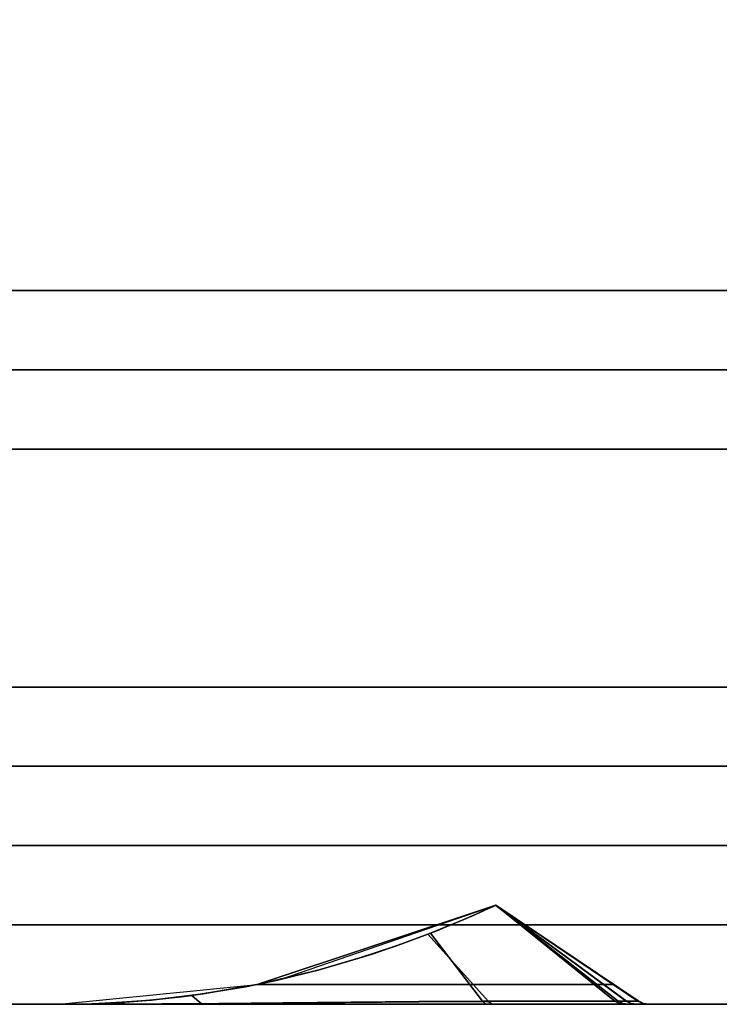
# Model space of a CAD drawing. Header units: centimetres. Extents: x -18 to 18, y -18 to 18.
# Tile 9 of 45: x -9.2 to -5.7, y -18 to -13. Entities that reach past the tile are written whole.
import ezdxf

# ---------------------------------------------------------------- set-up
doc = ezdxf.new("R2010")
doc.units = ezdxf.units.CM
doc.layers.get('0').update_dxf_attribs({"true_color": 0x5890e1})

msp = doc.modelspace()

# ---------------------------------------------------------------- linework, layer by layer
at = {"color": 183, "true_color": 0x8c58e1}
for points in [[(17.6, 17.6, 0), (17.6, -17.6, 0), (-17.6, -17.6, 0), (-17.6, 17.6, 0)], [(-17.6, 17.6, 0), (-17.6, -17.6, 0), (17.6, -17.6, 0), (17.6, 17.6, 0)], [(-16.4, 16.4, 0), (16.4, 16.4, 0), (16.4, -16.4, 0), (-16.4, -16.4, 0)], [(-14.4, -14.4, 0), (-14.4, 14.4, 0), (14.4, 14.4, 0), (14.4, -14.4, 0)], [(14.4, -14.8, 0), (-14.4, -14.8, 0), (-14.4, -14.7923, 0), (-14.4, -14.7695, 0), (-14.4, -14.7325, 0), (-14.4, -14.6828, 0), (-14.4, -14.6222, 0), (-14.4, -14.553, 0), (-14.4, -14.478, 0), (-14.4, -14.4, 0), (14.4, -14.4, 0), (14.4, -14.478, 0), (14.4, -14.553, 0), (14.4, -14.6222, 0), (14.4, -14.6828, 0), (14.4, -14.7325, 0), (14.4, -14.7695, 0), (14.4, -14.7923, 0)], [(14.4, -14.8674, 0), (14.4, -14.9172, 0), (14.4, -14.9778, 0), (14.4, -15.0469, 0), (14.4, -15.122, 0), (14.4, -15.2, 0), (-14.4, -15.2, 0), (-14.4, -15.122, 0), (-14.4, -15.0469, 0), (-14.4, -14.9778, 0), (-14.4, -14.9172, 0), (-14.4, -14.8674, 0), (-14.4, -14.8304, 0), (-14.4, -14.8077, 0), (-14.4, -14.8, 0), (14.4, -14.8, 0), (14.4, -14.8077, 0), (14.4, -14.8304, 0)], [(16.4, -16.7923, 0), (16.4, -16.8, 0), (-16.4, -16.8, 0), (-16.4, -16.7923, 0), (-16.4, -16.7695, 0), (-16.4, -16.7325, 0), (-16.4, -16.6828, 0), (-16.4, -16.6222, 0), (-16.4, -16.553, 0), (-16.4, -16.478, 0), (-16.4, -16.4, 0), (16.4, -16.4, 0), (16.4, -16.478, 0), (16.4, -16.553, 0), (16.4, -16.6222, 0), (16.4, -16.6828, 0), (16.4, -16.7325, 0), (16.4, -16.7695, 0)], [(16.4, -16.8304, 0), (16.4, -16.8674, 0), (16.4, -16.9172, 0), (16.4, -16.9778, 0), (16.4, -17.0469, 0), (16.4, -17.122, 0), (16.4, -17.2, 0), (-16.4, -17.2, 0), (-16.4, -17.122, 0), (-16.4, -17.0469, 0), (-16.4, -16.9778, 0), (-16.4, -16.9172, 0), (-16.4, -16.8674, 0), (-16.4, -16.8304, 0), (-16.4, -16.8077, 0), (-16.4, -16.8, 0), (16.4, -16.8, 0), (16.4, -16.8077, 0)], [(-9.017, -18, 0), (-9.0174, -17.9999, 0), (-9.0179, -17.9999, 0), (-9.0179, -18, 0), (-8.0187, -17.9, 0), (-6.8147, -17.4999, 0), (-6.8147, -17.4998, 0), (-6.8147, -17.4998, 0), (-6.8338, -17.5089, 0), (-6.8762, -17.5284, 0), (-6.9317, -17.5532, 0), (-6.9964, -17.581, 0), (-7.0665, -17.61, 0), (-7.1439, -17.6409, 0), (-7.2839, -17.6936, 0), (-7.4391, -17.7469, 0), (-7.7112, -17.8277, 0), (-8.0019, -17.8965, 0), (-8.2902, -17.9472, 0), (-8.5523, -17.9785, 0), (-8.7007, -17.99, 0), (-8.8438, -17.997, 0), (-8.9088, -17.9988, 0), (-8.9634, -17.9996, 0), (-9.0027, -18, 0)], [(-9.0147, -18, 0), (-9.0178, -18, 0), (-9.0178, -18, 0), (-9.0178, -18, 0), (-8.0185, -17.9, 0), (-7.9022, -17.875, 0), (-6.8146, -17.4999, 0), (-6.8146, -17.4999, 0), (-6.8146, -17.4999, 0), (-6.8146, -17.4999, 0), (-6.8146, -17.4999, 0), (-6.8155, -17.5003, 0), (-6.8283, -17.5064, 0), (-6.8634, -17.5227, 0), (-6.914, -17.5455, 0), (-6.9757, -17.5723, 0), (-7.0448, -17.6012, 0), (-7.1175, -17.6306, 0), (-7.1579, -17.6464, 0), (-7.3206, -17.7067, 0), (-7.5051, -17.768, 0), (-7.706, -17.8263, 0), (-7.9162, -17.8781, 0), (-8.0778, -17.9116, 0), (-8.3475, -17.9553, 0), (-8.3997, -17.962, 0), (-8.5588, -17.9791, 0), (-8.705, -17.9904, 0), (-8.7838, -17.9947, 0), (-8.853, -17.9974, 0), (-8.915, -17.999, 0), (-8.9663, -17.9997, 0), (-9.0021, -18, 0)], [(-9.0144, -18, 0), (-9.0175, -18, 0), (-9.0175, -18, 0), (-9.0175, -18, 0), (-8.0182, -17.9, 0), (-7.9019, -17.875, 0), (-6.8144, -17.4999, 0), (-6.8144, -17.4999, 0), (-6.8144, -17.4999, 0), (-6.8144, -17.4999, 0), (-6.8144, -17.4999, 0), (-6.8152, -17.5003, 0), (-6.828, -17.5064, 0), (-6.8631, -17.5227, 0), (-6.9137, -17.5455, 0), (-6.9754, -17.5723, 0), (-7.0445, -17.6012, 0), (-7.1172, -17.6306, 0), (-7.1576, -17.6464, 0), (-7.3204, -17.7067, 0), (-7.5048, -17.768, 0), (-7.7057, -17.8263, 0), (-7.9159, -17.8781, 0), (-8.0775, -17.9116, 0), (-8.3473, -17.9553, 0), (-8.3994, -17.962, 0), (-8.5585, -17.9791, 0), (-8.7047, -17.9904, 0), (-8.7835, -17.9947, 0), (-8.8527, -17.9974, 0), (-8.9147, -17.999, 0), (-8.966, -17.9997, 0), (-9.0018, -18, 0)], [(-9.0144, -18, 0), (-9.0175, -18, 0), (-9.0175, -18, 0), (-9.0175, -18, 0), (-8.0182, -17.9, 0), (-7.9019, -17.875, 0), (-6.8144, -17.4999, 0), (-6.8144, -17.4999, 0), (-6.8144, -17.4999, 0), (-6.8144, -17.4999, 0), (-6.8144, -17.4999, 0), (-6.8152, -17.5003, 0), (-6.828, -17.5064, 0), (-6.8631, -17.5227, 0), (-6.9137, -17.5455, 0), (-6.9754, -17.5723, 0), (-7.0445, -17.6012, 0), (-7.1172, -17.6306, 0), (-7.1576, -17.6464, 0), (-7.3204, -17.7067, 0), (-7.5048, -17.768, 0), (-7.7057, -17.8263, 0), (-7.9159, -17.8781, 0), (-8.0775, -17.9116, 0), (-8.3473, -17.9553, 0), (-8.3994, -17.962, 0), (-8.5585, -17.9791, 0), (-8.7047, -17.9904, 0), (-8.7835, -17.9947, 0), (-8.8527, -17.9974, 0), (-8.9147, -17.999, 0), (-8.966, -17.9997, 0), (-9.0018, -18, 0)], [(-9.017, -18, 0), (-9.0175, -18, 0), (-9.0175, -18, 0), (-9.0175, -18, 0), (-8.0182, -17.9, 0), (-7.9019, -17.875, 0), (-6.8144, -17.4999, 0), (-6.8144, -17.4999, 0), (-6.8144, -17.4999, 0), (-6.8144, -17.4999, 0), (-6.8144, -17.4999, 0), (-6.8152, -17.5003, 0), (-6.828, -17.5064, 0), (-6.8631, -17.5227, 0), (-6.9137, -17.5455, 0), (-6.9754, -17.5723, 0), (-7.0445, -17.6012, 0), (-7.1172, -17.6306, 0), (-7.1576, -17.6464, 0), (-7.3204, -17.7067, 0), (-7.5048, -17.768, 0), (-7.7057, -17.8263, 0), (-7.9159, -17.8781, 0), (-8.0775, -17.9116, 0), (-8.3473, -17.9553, 0), (-8.3994, -17.962, 0), (-8.5585, -17.9791, 0), (-8.7047, -17.9904, 0), (-8.7835, -17.9947, 0), (-8.8527, -17.9974, 0), (-8.9147, -17.999, 0), (-8.966, -17.9997, 0), (-9.0018, -18, 0), (-9.0144, -18, 0)], [(-9.0144, -18, 0), (-9.0175, -18, 0), (-9.0175, -18, 0), (-9.0175, -18, 0), (-8.0182, -17.9, 0), (-7.9019, -17.875, 0), (-6.8144, -17.4999, 0), (-6.8144, -17.4999, 0), (-6.8144, -17.4999, 0), (-6.8144, -17.4999, 0), (-6.8144, -17.4999, 0), (-6.8152, -17.5003, 0), (-6.828, -17.5064, 0), (-6.8631, -17.5227, 0), (-6.9137, -17.5455, 0), (-6.9754, -17.5723, 0), (-7.0445, -17.6012, 0), (-7.1172, -17.6306, 0), (-7.1576, -17.6464, 0), (-7.3204, -17.7067, 0), (-7.5048, -17.768, 0), (-7.7057, -17.8263, 0), (-7.9159, -17.8781, 0), (-8.0775, -17.9116, 0), (-8.3473, -17.9553, 0), (-8.3994, -17.962, 0), (-8.5585, -17.9791, 0), (-8.7047, -17.9904, 0), (-8.7835, -17.9947, 0), (-8.8527, -17.9974, 0), (-8.9147, -17.999, 0), (-8.966, -17.9997, 0), (-9.0018, -18, 0)], [(-6.2204, -17.9, 0), (-6.8147, -17.4999, 0), (-8.0187, -17.9, 0)], [(-6.2205, -17.9, 0), (-6.8146, -17.4999, 0), (-8.0185, -17.9, 0)], [(-6.2202, -17.9, 0), (-6.8144, -17.4999, 0), (-8.0182, -17.9, 0)], [(-6.2202, -17.9, 0), (-6.8144, -17.4999, 0), (-8.0182, -17.9, 0)], [(-6.2202, -17.9, 0), (-6.8144, -17.4999, 0), (-8.0182, -17.9, 0)], [(-6.2202, -17.9, 0), (-6.8144, -17.4999, 0), (-8.0182, -17.9, 0)], [(-7.1579, -17.6464, 0), (-7.1175, -17.6306, 0), (-7.0448, -17.6012, 0), (-6.9757, -17.5723, 0), (-6.914, -17.5455, 0), (-6.8634, -17.5227, 0), (-6.8283, -17.5064, 0), (-6.8155, -17.5003, 0), (-6.1974, -17.9844, 0), (-6.31, -17.984, 0), (-6.4597, -17.9841, 0), (-6.6421, -17.9847, 0), (-6.8518, -17.9858, 0)], [(-7.1576, -17.6464, 0), (-7.1172, -17.6306, 0), (-7.0445, -17.6012, 0), (-6.9754, -17.5723, 0), (-6.9137, -17.5455, 0), (-6.8631, -17.5227, 0), (-6.828, -17.5064, 0), (-6.8152, -17.5003, 0), (-6.1972, -17.9844, 0), (-6.3097, -17.984, 0), (-6.4594, -17.9841, 0), (-6.6419, -17.9847, 0), (-6.8515, -17.9858, 0)], [(-7.1576, -17.6464, 0), (-7.1172, -17.6306, 0), (-7.0445, -17.6012, 0), (-6.9754, -17.5723, 0), (-6.9137, -17.5455, 0), (-6.8631, -17.5227, 0), (-6.828, -17.5064, 0), (-6.8152, -17.5003, 0), (-6.1972, -17.9844, 0), (-6.3097, -17.984, 0), (-6.4594, -17.9841, 0), (-6.6419, -17.9847, 0), (-6.8515, -17.9858, 0)], [(-7.1576, -17.6464, 0), (-7.1172, -17.6306, 0), (-7.0445, -17.6012, 0), (-6.9754, -17.5723, 0), (-6.9137, -17.5455, 0), (-6.8631, -17.5227, 0), (-6.828, -17.5064, 0), (-6.8152, -17.5003, 0), (-6.1972, -17.9844, 0), (-6.3097, -17.984, 0), (-6.4594, -17.9841, 0), (-6.6419, -17.9847, 0), (-6.8515, -17.9858, 0)], [(-7.1576, -17.6464, 0), (-7.1172, -17.6306, 0), (-7.0445, -17.6012, 0), (-6.9754, -17.5723, 0), (-6.9137, -17.5455, 0), (-6.8631, -17.5227, 0), (-6.828, -17.5064, 0), (-6.8152, -17.5003, 0), (-6.1972, -17.9844, 0), (-6.3097, -17.984, 0), (-6.4594, -17.9841, 0), (-6.6419, -17.9847, 0), (-6.8515, -17.9858, 0)], [(-7.0665, -17.61, 0), (-7.0084, -17.586, 0), (-6.9964, -17.581, 0), (-6.9317, -17.5532, 0), (-6.8762, -17.5284, 0), (-6.8338, -17.5089, 0), (-6.8147, -17.4998, 0), (-6.2149, -17.9846, 0), (-6.3337, -17.9838, 0), (-6.4873, -17.9836, 0), (-6.6719, -17.9839, 0), (-6.8821, -17.9847, 0), (-7.1439, -17.6409, 0)], [(-6.8155, -17.5003, 0), (-6.8146, -17.4999, 0), (-6.8146, -17.4999, 0), (-6.1562, -17.9847, 0), (-6.1974, -17.9844, 0)], [(-6.8152, -17.5003, 0), (-6.8144, -17.4999, 0), (-6.8144, -17.4999, 0), (-6.1559, -17.9847, 0), (-6.1972, -17.9844, 0)], [(-6.8152, -17.5003, 0), (-6.8144, -17.4999, 0), (-6.8144, -17.4999, 0), (-6.1559, -17.9847, 0), (-6.1972, -17.9844, 0)], [(-6.8152, -17.5003, 0), (-6.8144, -17.4999, 0), (-6.8144, -17.4999, 0), (-6.1559, -17.9847, 0), (-6.1972, -17.9844, 0)], [(-6.8152, -17.5003, 0), (-6.8144, -17.4999, 0), (-6.8144, -17.4999, 0), (-6.1559, -17.9847, 0), (-6.1972, -17.9844, 0)], [(-6.8147, -17.4998, 0), (-6.8147, -17.4999, 0), (-6.2204, -17.9, 0), (-6.1553, -17.9438, 0), (-6.1248, -17.9644, 0), (-6.0972, -17.983, 0), (-6.0971, -17.9829, 0)], [(-6.2149, -17.9846, 0), (-6.8147, -17.4998, 0), (-6.8147, -17.4998, 0), (-6.8147, -17.4998, 0), (-6.0971, -17.9829, 0), (-6.1242, -17.985, 0)], [(-6.8146, -17.4999, 0), (-6.8146, -17.4999, 0), (-6.2205, -17.9, 0), (-6.1508, -17.947, 0), (-6.1207, -17.9672, 0), (-6.0973, -17.9829, 0), (-6.0974, -17.983, 0)], [(-6.0974, -17.983, 0), (-6.0975, -17.9835, 0), (-6.8146, -17.4999, 0), (-6.8146, -17.4999, 0)], [(-6.0975, -17.9835, 0), (-6.1562, -17.9847, 0), (-6.8146, -17.4999, 0), (-6.8146, -17.4999, 0)], [(-6.8144, -17.4999, 0), (-6.8144, -17.4999, 0), (-6.2202, -17.9, 0), (-6.1505, -17.947, 0), (-6.1204, -17.9672, 0), (-6.0971, -17.9829, 0), (-6.0971, -17.983, 0)], [(-6.0971, -17.983, 0), (-6.0972, -17.9835, 0), (-6.8144, -17.4999, 0), (-6.8144, -17.4999, 0)], [(-6.0972, -17.9835, 0), (-6.1559, -17.9847, 0), (-6.8144, -17.4999, 0), (-6.8144, -17.4999, 0)], [(-6.8144, -17.4999, 0), (-6.8144, -17.4999, 0), (-6.2202, -17.9, 0), (-6.1505, -17.947, 0), (-6.1204, -17.9672, 0), (-6.0971, -17.9829, 0), (-6.0971, -17.983, 0)], [(-6.0971, -17.983, 0), (-6.0972, -17.9835, 0), (-6.8144, -17.4999, 0), (-6.8144, -17.4999, 0)], [(-6.0972, -17.9835, 0), (-6.1559, -17.9847, 0), (-6.8144, -17.4999, 0), (-6.8144, -17.4999, 0)], [(-6.8144, -17.4999, 0), (-6.8144, -17.4999, 0), (-6.2202, -17.9, 0), (-6.1505, -17.947, 0), (-6.1204, -17.9672, 0), (-6.0971, -17.9829, 0), (-6.0971, -17.983, 0)], [(-6.0971, -17.983, 0), (-6.0972, -17.9835, 0), (-6.8144, -17.4999, 0), (-6.8144, -17.4999, 0)], [(-6.0972, -17.9835, 0), (-6.1559, -17.9847, 0), (-6.8144, -17.4999, 0), (-6.8144, -17.4999, 0)], [(-6.8144, -17.4999, 0), (-6.8144, -17.4999, 0), (-6.2202, -17.9, 0), (-6.1505, -17.947, 0), (-6.1204, -17.9672, 0), (-6.0971, -17.9829, 0), (-6.0971, -17.983, 0)], [(-6.0971, -17.983, 0), (-6.0972, -17.9835, 0), (-6.8144, -17.4999, 0), (-6.8144, -17.4999, 0)], [(-6.0972, -17.9835, 0), (-6.1559, -17.9847, 0), (-6.8144, -17.4999, 0), (-6.8144, -17.4999, 0)], [(17.6, -17.9923, 0), (17.6, -18, 0), (-17.6, -18, 0), (-17.6, -17.9923, 0), (-17.6, -17.9695, 0), (-17.6, -17.9325, 0), (-17.6, -17.8828, 0), (-17.6, -17.8222, 0), (-17.6, -17.753, 0), (-17.6, -17.678, 0), (-17.6, -17.6, 0), (17.6, -17.6, 0), (17.6, -17.678, 0), (17.6, -17.753, 0), (17.6, -17.8222, 0), (17.6, -17.8828, 0), (17.6, -17.9325, 0), (17.6, -17.9695, 0)], [(-17.6, -18, 0), (17.6, -18, 0), (17.6, -17.9923, 0), (17.6, -17.9695, 0), (17.6, -17.9325, 0), (17.6, -17.8828, 0), (17.6, -17.8222, 0), (17.6, -17.753, 0), (17.6, -17.678, 0), (17.6, -17.6, 0), (-17.6, -17.6, 0), (-17.6, -17.678, 0), (-17.6, -17.753, 0), (-17.6, -17.8222, 0), (-17.6, -17.8828, 0), (-17.6, -17.9325, 0), (-17.6, -17.9695, 0), (-17.6, -17.9923, 0)], [(-9.017, -18, 0), (-9.017, -18, 0), (-9.0027, -18, 0), (-8.9634, -17.9996, 0), (-8.9088, -17.9988, 0), (-8.8438, -17.997, 0), (-8.8324, -17.9966, 0), (-8.7007, -17.99, 0), (-8.5523, -17.9784, 0), (-8.2902, -17.9472, 0), (-8.0019, -17.8965, 0), (-7.7112, -17.8277, 0), (-7.4391, -17.7469, 0), (-7.2839, -17.6935, 0), (-7.1439, -17.6409, 0), (-6.8821, -17.9847, 0), (-7.2033, -17.9866, 0), (-7.5443, -17.9892, 0), (-7.8868, -17.9923, 0), (-8.2119, -17.9953, 0), (-8.5013, -17.9978, 0), (-8.7388, -17.9993, 0), (-8.9092, -17.9999, 0), (-9.0005, -18, 0), (-9.0168, -18, 0)], [(-8.0778, -17.9116, 0), (-8.0778, -17.9115, 0), (-7.9162, -17.8782, 0), (-7.9162, -17.8781, 0), (-7.706, -17.8263, 0), (-7.5051, -17.768, 0), (-7.3206, -17.7067, 0), (-7.1579, -17.6464, 0), (-6.8518, -17.9858, 0), (-7.2021, -17.9881, 0), (-7.5764, -17.9912, 0), (-7.9505, -17.9945, 0), (-8.2996, -17.9973, 0), (-8.3475, -17.9553, 0)], [(-8.0776, -17.9116, 0), (-8.0775, -17.9115, 0), (-7.9159, -17.8782, 0), (-7.9159, -17.8781, 0), (-7.7057, -17.8263, 0), (-7.5048, -17.768, 0), (-7.3204, -17.7067, 0), (-7.1576, -17.6464, 0), (-6.8515, -17.9858, 0), (-7.2018, -17.9881, 0), (-7.5761, -17.9912, 0), (-7.9502, -17.9945, 0), (-8.2993, -17.9973, 0), (-8.3473, -17.9553, 0)], [(-8.0776, -17.9116, 0), (-8.0775, -17.9115, 0), (-7.9159, -17.8782, 0), (-7.9159, -17.8781, 0), (-7.7057, -17.8263, 0), (-7.5048, -17.768, 0), (-7.3204, -17.7067, 0), (-7.1576, -17.6464, 0), (-6.8515, -17.9858, 0), (-7.2018, -17.9881, 0), (-7.5761, -17.9912, 0), (-7.9502, -17.9945, 0), (-8.2993, -17.9973, 0), (-8.3473, -17.9553, 0)], [(-8.0776, -17.9116, 0), (-8.0775, -17.9115, 0), (-7.9159, -17.8782, 0), (-7.9159, -17.8781, 0), (-7.7057, -17.8263, 0), (-7.5048, -17.768, 0), (-7.3204, -17.7067, 0), (-7.1576, -17.6464, 0), (-6.8515, -17.9858, 0), (-7.2018, -17.9881, 0), (-7.5761, -17.9912, 0), (-7.9502, -17.9945, 0), (-8.2993, -17.9973, 0), (-8.3473, -17.9553, 0)], [(-8.0776, -17.9116, 0), (-8.0775, -17.9115, 0), (-7.9159, -17.8782, 0), (-7.9159, -17.8781, 0), (-7.7057, -17.8263, 0), (-7.5048, -17.768, 0), (-7.3204, -17.7067, 0), (-7.1576, -17.6464, 0), (-6.8515, -17.9858, 0), (-7.2018, -17.9881, 0), (-7.5761, -17.9912, 0), (-7.9502, -17.9945, 0), (-8.2993, -17.9973, 0), (-8.3473, -17.9553, 0)], [(-8.8923, -17.9985, 0), (-9.0179, -18, 0), (-6.0413, -18, 0), (-6.0705, -17.9956, 0), (-6.0972, -17.983, 0), (-6.1248, -17.9644, 0), (-6.1553, -17.9438, 0), (-6.1876, -17.9221, 0), (-6.2204, -17.9, 0), (-8.0187, -17.9, 0), (-8.0808, -17.9122, 0), (-8.143, -17.9236, 0), (-8.2676, -17.9439, 0), (-8.3923, -17.9611, 0), (-8.517, -17.9752, 0), (-8.6418, -17.986, 0), (-8.767, -17.9938, 0)], [(-8.894, -17.9985, 0), (-9.0178, -18, 0), (-6.0416, -18, 0), (-6.0702, -17.9958, 0), (-6.0973, -17.9829, 0), (-6.1207, -17.9672, 0), (-6.1508, -17.947, 0), (-6.1851, -17.9238, 0), (-6.2205, -17.9, 0), (-8.0185, -17.9, 0), (-8.0807, -17.9122, 0), (-8.143, -17.9236, 0), (-8.2678, -17.944, 0), (-8.3927, -17.9612, 0), (-8.5178, -17.9753, 0), (-8.643, -17.9862, 0), (-8.7684, -17.9939, 0)], [(-8.8937, -17.9985, 0), (-9.0175, -18, 0), (-6.0413, -18, 0), (-6.0699, -17.9958, 0), (-6.0971, -17.9829, 0), (-6.1204, -17.9672, 0), (-6.1505, -17.947, 0), (-6.1848, -17.9238, 0), (-6.2202, -17.9, 0), (-8.0182, -17.9, 0), (-8.0804, -17.9122, 0), (-8.1427, -17.9236, 0), (-8.2675, -17.944, 0), (-8.3924, -17.9612, 0), (-8.5175, -17.9753, 0), (-8.6427, -17.9862, 0), (-8.7681, -17.9939, 0)], [(-8.8937, -17.9985, 0), (-9.0175, -18, 0), (-6.0413, -18, 0), (-6.0699, -17.9958, 0), (-6.0971, -17.9829, 0), (-6.1204, -17.9672, 0), (-6.1505, -17.947, 0), (-6.1848, -17.9238, 0), (-6.2202, -17.9, 0), (-8.0182, -17.9, 0), (-8.0804, -17.9122, 0), (-8.1427, -17.9236, 0), (-8.2675, -17.944, 0), (-8.3924, -17.9612, 0), (-8.5175, -17.9753, 0), (-8.6427, -17.9862, 0), (-8.7681, -17.9939, 0)], [(-8.8937, -17.9985, 0), (-9.0175, -18, 0), (-6.0413, -18, 0), (-6.0699, -17.9958, 0), (-6.0971, -17.9829, 0), (-6.1204, -17.9672, 0), (-6.1505, -17.947, 0), (-6.1848, -17.9238, 0), (-6.2202, -17.9, 0), (-8.0182, -17.9, 0), (-8.0804, -17.9122, 0), (-8.1427, -17.9236, 0), (-8.2675, -17.944, 0), (-8.3924, -17.9612, 0), (-8.5175, -17.9753, 0), (-8.6427, -17.9862, 0), (-8.7681, -17.9939, 0)], [(-8.8937, -17.9985, 0), (-9.0175, -18, 0), (-6.0413, -18, 0), (-6.0699, -17.9958, 0), (-6.0971, -17.9829, 0), (-6.1204, -17.9672, 0), (-6.1505, -17.947, 0), (-6.1848, -17.9238, 0), (-6.2202, -17.9, 0), (-8.0182, -17.9, 0), (-8.0804, -17.9122, 0), (-8.1427, -17.9236, 0), (-8.2675, -17.944, 0), (-8.3924, -17.9612, 0), (-8.5175, -17.9753, 0), (-8.6427, -17.9862, 0), (-8.7681, -17.9939, 0)], [(-8.6822, -17.9994, 0), (-8.705, -17.9904, 0), (-8.5588, -17.9791, 0), (-8.3996, -17.962, 0), (-8.3997, -17.962, 0), (-8.3475, -17.9553, 0), (-8.2996, -17.9973, 0), (-8.5047, -17.9986, 0)], [(-8.6819, -17.9994, 0), (-8.7047, -17.9904, 0), (-8.5585, -17.9791, 0), (-8.3994, -17.962, 0), (-8.3994, -17.962, 0), (-8.3473, -17.9553, 0), (-8.2993, -17.9973, 0), (-8.5044, -17.9986, 0)], [(-8.6819, -17.9994, 0), (-8.7047, -17.9904, 0), (-8.5585, -17.9791, 0), (-8.3994, -17.962, 0), (-8.3994, -17.962, 0), (-8.3473, -17.9553, 0), (-8.2993, -17.9973, 0), (-8.5044, -17.9986, 0)], [(-8.6819, -17.9994, 0), (-8.7047, -17.9904, 0), (-8.5585, -17.9791, 0), (-8.3994, -17.962, 0), (-8.3994, -17.962, 0), (-8.3473, -17.9553, 0), (-8.2993, -17.9973, 0), (-8.5044, -17.9986, 0)], [(-8.6819, -17.9994, 0), (-8.7047, -17.9904, 0), (-8.5585, -17.9791, 0), (-8.3994, -17.962, 0), (-8.3994, -17.962, 0), (-8.3473, -17.9553, 0), (-8.2993, -17.9973, 0), (-8.5044, -17.9986, 0)], [(-17.6, -18, 0), (17.6, -18, 0), (17.6, -18, 0), (-17.6, -18, 0)], [(-6.0413, -18, 0), (-9.0179, -18, 0), (-9.0179, -18, 0), (-9.0174, -18, 0), (-9.017, -18, 0), (-9.0171, -18, 0), (-9.0168, -18, 0), (-9.0005, -18, 0), (-9.0015, -18, 0), (-8.9139, -18, 0), (-8.7485, -18, 0), (-8.5152, -18, 0), (-8.2261, -18, 0), (-7.8963, -18, 0), (-7.5448, -18, 0), (-7.1919, -18, 0), (-6.858, -18, 0), (-6.4472, -18, 0), (-6.288, -18, 0), (-6.1658, -18, 0), (-6.1658, -18, 0), (-6.0725, -18, 0), (-6.0412, -18, 0)], [(-9.0147, -18, 0), (-9.0021, -18, 0), (-8.9663, -17.9997, 0), (-8.915, -17.999, 0), (-8.853, -17.9974, 0), (-8.7838, -17.9947, 0), (-8.705, -17.9904, 0), (-8.6822, -17.9994, 0), (-8.7929, -17.9998, 0), (-8.8831, -17.9999, 0), (-8.9511, -18, 0), (-8.9959, -18, 0), (-9.0178, -18, 0), (-9.0178, -18, 0), (-9.0178, -18, 0)], [(-9.0178, -18, 0), (-9.0178, -18, 0), (-9.0178, -18, 0), (-8.9959, -18, 0), (-8.8865, -18, 0), (-8.6905, -18, 0), (-8.3119, -18, 0), (-7.96, -18, 0), (-7.5778, -18, 0), (-7.1913, -18, 0), (-6.8275, -18, 0), (-6.6091, -18, 0), (-6.4192, -18, 0), (-6.2637, -18, 0), (-6.1475, -18, 0), (-6.1052, -18, 0), (-6.0424, -18, 0), (-6.0416, -18, 0), (-6.0415, -18, 0), (-9.0178, -18, 0)], [(-9.0144, -18, 0), (-9.0019, -18, 0), (-8.966, -17.9997, 0), (-8.9147, -17.999, 0), (-8.8527, -17.9974, 0), (-8.8402, -17.997, 0), (-8.7835, -17.9947, 0), (-8.7047, -17.9904, 0), (-8.6819, -17.9994, 0), (-8.7915, -17.9998, 0), (-8.881, -17.9999, 0), (-8.949, -18, 0), (-8.9941, -18, 0), (-9.0175, -18, 0), (-9.0175, -18, 0), (-9.0175, -18, 0)], [(-9.0175, -18, 0), (-9.0175, -18, 0), (-9.0144, -18, 0), (-9.0019, -18, 0), (-8.966, -17.9997, 0), (-8.9147, -17.999, 0), (-8.8527, -17.9974, 0), (-8.7835, -17.9947, 0), (-8.7047, -17.9904, 0), (-8.6819, -17.9994, 0), (-8.7915, -17.9998, 0), (-8.881, -17.9999, 0), (-8.949, -18, 0), (-8.9941, -18, 0), (-9.0175, -18, 0), (-9.0175, -18, 0)], [(-8.7835, -17.9947, 0), (-8.7047, -17.9904, 0), (-8.6819, -17.9994, 0), (-8.7915, -17.9998, 0), (-8.881, -17.9999, 0), (-8.949, -18, 0), (-8.9941, -18, 0), (-9.0175, -18, 0), (-9.0175, -18, 0), (-9.0175, -18, 0), (-9.0144, -18, 0), (-9.0019, -18, 0), (-8.966, -17.9997, 0), (-8.9147, -17.999, 0), (-8.8527, -17.9974, 0), (-8.8398, -17.997, 0)], [(-9.0144, -18, 0), (-9.0019, -18, 0), (-8.966, -17.9997, 0), (-8.9147, -17.999, 0), (-8.8527, -17.9974, 0), (-8.7835, -17.9947, 0), (-8.7047, -17.9904, 0), (-8.6819, -17.9994, 0), (-8.7915, -17.9998, 0), (-8.881, -17.9999, 0), (-8.949, -18, 0), (-8.9941, -18, 0), (-9.0175, -18, 0), (-9.0175, -18, 0), (-9.0175, -18, 0)], [(-6.0413, -18, 0), (-6.0412, -18, 0), (-9.0175, -18, 0), (-9.0175, -18, 0), (-9.0175, -18, 0), (-9.0175, -18, 0), (-8.9942, -18, 0), (-8.9944, -18, 0), (-8.8845, -18, 0), (-8.6902, -18, 0), (-8.3116, -18, 0), (-7.9597, -18, 0), (-7.5775, -18, 0), (-7.191, -18, 0), (-6.8272, -18, 0), (-6.6089, -18, 0), (-6.4189, -18, 0), (-6.2634, -18, 0), (-6.1472, -18, 0), (-6.1049, -18, 0), (-6.0421, -18, 0)], [(-6.0413, -18, 0), (-6.0412, -18, 0), (-9.0175, -18, 0), (-9.0175, -18, 0), (-9.0175, -18, 0), (-9.0175, -18, 0), (-9.0175, -18, 0), (-8.9942, -18, 0), (-8.9944, -18, 0), (-8.8845, -18, 0), (-8.6902, -18, 0), (-8.3116, -18, 0), (-7.9597, -18, 0), (-7.5775, -18, 0), (-7.191, -18, 0), (-6.8272, -18, 0), (-6.6089, -18, 0), (-6.4189, -18, 0), (-6.2634, -18, 0), (-6.1472, -18, 0), (-6.1049, -18, 0), (-6.0421, -18, 0)], [(-6.0413, -18, 0), (-6.0412, -18, 0), (-9.0175, -18, 0), (-9.0175, -18, 0), (-9.0175, -18, 0), (-9.0175, -18, 0), (-8.9942, -18, 0), (-8.9944, -18, 0), (-8.8845, -18, 0), (-8.6902, -18, 0), (-8.3116, -18, 0), (-7.9597, -18, 0), (-7.5775, -18, 0), (-7.191, -18, 0), (-6.8272, -18, 0), (-6.6089, -18, 0), (-6.4189, -18, 0), (-6.2634, -18, 0), (-6.1472, -18, 0), (-6.1049, -18, 0), (-6.0421, -18, 0)], [(-6.0413, -18, 0), (-6.0412, -18, 0), (-9.0175, -18, 0), (-9.0175, -18, 0), (-9.0175, -18, 0), (-9.0175, -18, 0), (-8.9942, -18, 0), (-8.9944, -18, 0), (-8.8845, -18, 0), (-8.6902, -18, 0), (-8.3116, -18, 0), (-7.9597, -18, 0), (-7.5775, -18, 0), (-7.191, -18, 0), (-6.8272, -18, 0), (-6.6089, -18, 0), (-6.4189, -18, 0), (-6.2634, -18, 0), (-6.1472, -18, 0), (-6.1049, -18, 0), (-6.0421, -18, 0)], [(-6.8706, -17.9961, 0), (-6.858, -18, 0), (-7.1919, -18, 0), (-7.5448, -18, 0), (-7.8963, -18, 0), (-8.2261, -18, 0), (-8.5152, -18, 0), (-8.7485, -18, 0), (-8.9139, -18, 0), (-9.0015, -18, 0), (-9.0005, -18, 0), (-8.9092, -17.9999, 0), (-8.7388, -17.9993, 0), (-8.5013, -17.9978, 0), (-8.2119, -17.9953, 0), (-7.8868, -17.9923, 0), (-7.5443, -17.9892, 0), (-7.2033, -17.9866, 0), (-6.8821, -17.9847, 0)], [(-8.9959, -18, 0), (-8.9959, -18, 0), (-8.9959, -18, 0), (-8.9958, -18, 0), (-8.9509, -18, 0), (-8.8827, -17.9999, 0), (-8.6822, -17.9994, 0), (-8.6905, -18, 0), (-8.8865, -18, 0), (-8.9528, -18, 0), (-8.9959, -18, 0)], [(-8.9944, -18, 0), (-8.9941, -18, 0), (-8.881, -17.9999, 0), (-8.6819, -17.9994, 0), (-8.6902, -18, 0), (-8.8845, -18, 0)], [(-8.9944, -18, 0), (-8.9941, -18, 0), (-8.881, -17.9999, 0), (-8.6819, -17.9994, 0), (-8.6902, -18, 0), (-8.8845, -18, 0)], [(-8.9944, -18, 0), (-8.9941, -18, 0), (-8.881, -17.9999, 0), (-8.6819, -17.9994, 0), (-8.6902, -18, 0), (-8.8845, -18, 0)], [(-8.8862, -18, 0), (-8.9944, -18, 0), (-8.9941, -18, 0), (-8.881, -17.9999, 0), (-8.6819, -17.9994, 0), (-8.6902, -18, 0)], [(-8.3119, -18, 0), (-8.6905, -18, 0), (-8.6822, -17.9994, 0), (-8.2996, -17.9973, 0)], [(-8.3116, -18, 0), (-8.6902, -18, 0), (-8.6819, -17.9994, 0), (-8.2993, -17.9973, 0)], [(-8.3116, -18, 0), (-8.6902, -18, 0), (-8.6819, -17.9994, 0), (-8.2993, -17.9973, 0)], [(-8.3116, -18, 0), (-8.6902, -18, 0), (-8.6819, -17.9994, 0), (-8.2993, -17.9973, 0)], [(-8.3116, -18, 0), (-8.6902, -18, 0), (-8.6819, -17.9994, 0), (-8.2993, -17.9973, 0)], [(-6.8401, -17.9964, 0), (-6.8275, -18, 0), (-7.1913, -18, 0), (-7.5778, -18, 0), (-7.96, -18, 0), (-8.3119, -18, 0), (-8.2996, -17.9973, 0), (-7.9505, -17.9945, 0), (-7.5764, -17.9912, 0), (-7.2021, -17.9881, 0), (-6.8518, -17.9858, 0)], [(-6.8398, -17.9964, 0), (-6.8272, -18, 0), (-7.191, -18, 0), (-7.5775, -18, 0), (-7.9597, -18, 0), (-8.3116, -18, 0), (-8.2993, -17.9973, 0), (-7.9502, -17.9945, 0), (-7.5761, -17.9912, 0), (-7.2018, -17.9881, 0), (-6.8515, -17.9858, 0)], [(-6.8398, -17.9964, 0), (-6.8272, -18, 0), (-7.191, -18, 0), (-7.5775, -18, 0), (-7.9597, -18, 0), (-8.3116, -18, 0), (-8.2993, -17.9973, 0), (-7.9502, -17.9945, 0), (-7.5761, -17.9912, 0), (-7.2018, -17.9881, 0), (-6.8515, -17.9858, 0)], [(-6.8398, -17.9964, 0), (-6.8272, -18, 0), (-7.191, -18, 0), (-7.5775, -18, 0), (-7.9597, -18, 0), (-8.3116, -18, 0), (-8.2993, -17.9973, 0), (-7.9502, -17.9945, 0), (-7.5761, -17.9912, 0), (-7.2018, -17.9881, 0), (-6.8515, -17.9858, 0)], [(-6.8398, -17.9964, 0), (-6.8272, -18, 0), (-7.191, -18, 0), (-7.5775, -18, 0), (-7.9597, -18, 0), (-8.3116, -18, 0), (-8.2993, -17.9973, 0), (-7.9502, -17.9945, 0), (-7.5761, -17.9912, 0), (-7.2018, -17.9881, 0), (-6.8515, -17.9858, 0)], [(-6.8706, -17.9961, 0), (-6.8821, -17.9847, 0), (-6.4873, -17.9836, 0), (-6.2149, -17.9846, 0), (-6.1914, -17.9961, 0), (-6.1658, -18, 0), (-6.288, -18, 0), (-6.4472, -18, 0), (-6.858, -18, 0)], [(-6.31, -17.984, 0), (-6.1974, -17.9844, 0), (-6.1735, -17.996, 0), (-6.1475, -18, 0), (-6.2637, -18, 0), (-6.4192, -18, 0), (-6.6091, -18, 0), (-6.8275, -18, 0), (-6.8401, -17.9964, 0), (-6.8518, -17.9858, 0), (-6.4597, -17.9841, 0)], [(-6.3097, -17.984, 0), (-6.1972, -17.9844, 0), (-6.1732, -17.996, 0), (-6.1472, -18, 0), (-6.2634, -18, 0), (-6.4189, -18, 0), (-6.6089, -18, 0), (-6.8272, -18, 0), (-6.8398, -17.9964, 0), (-6.8515, -17.9858, 0), (-6.4594, -17.9841, 0)], [(-6.8398, -17.9964, 0), (-6.8515, -17.9858, 0), (-6.4594, -17.9841, 0), (-6.3097, -17.984, 0), (-6.1972, -17.9844, 0), (-6.1732, -17.996, 0), (-6.1472, -18, 0), (-6.2634, -18, 0), (-6.4189, -18, 0), (-6.6089, -18, 0), (-6.8272, -18, 0)], [(-6.3097, -17.984, 0), (-6.1972, -17.9844, 0), (-6.1732, -17.996, 0), (-6.1472, -18, 0), (-6.2634, -18, 0), (-6.4189, -18, 0), (-6.6089, -18, 0), (-6.8272, -18, 0), (-6.8398, -17.9964, 0), (-6.8515, -17.9858, 0), (-6.4594, -17.9841, 0)], [(-6.8398, -17.9964, 0), (-6.8515, -17.9858, 0), (-6.4594, -17.9841, 0), (-6.3097, -17.984, 0), (-6.1972, -17.9844, 0), (-6.1732, -17.996, 0), (-6.1472, -18, 0), (-6.2634, -18, 0), (-6.4189, -18, 0), (-6.6089, -18, 0), (-6.8272, -18, 0)], [(-6.1914, -17.9961, 0), (-6.2149, -17.9846, 0), (-6.1242, -17.985, 0), (-6.0971, -17.9829, 0), (-6.0704, -17.9956, 0), (-6.0412, -18, 0), (-6.0725, -18, 0), (-6.1658, -18, 0)], [(-6.1052, -18, 0), (-6.1475, -18, 0), (-6.1735, -17.996, 0), (-6.1974, -17.9844, 0), (-6.1562, -17.9847, 0), (-6.1317, -17.9961, 0)], [(-6.1049, -18, 0), (-6.1472, -18, 0), (-6.1732, -17.996, 0), (-6.1972, -17.9844, 0), (-6.1559, -17.9847, 0), (-6.1315, -17.9961, 0)], [(-6.1049, -18, 0), (-6.1472, -18, 0), (-6.1732, -17.996, 0), (-6.1972, -17.9844, 0), (-6.1559, -17.9847, 0), (-6.1315, -17.9961, 0)], [(-6.1049, -18, 0), (-6.1472, -18, 0), (-6.1732, -17.996, 0), (-6.1972, -17.9844, 0), (-6.1559, -17.9847, 0), (-6.1315, -17.9961, 0)], [(-6.1049, -18, 0), (-6.1472, -18, 0), (-6.1732, -17.996, 0), (-6.1972, -17.9844, 0), (-6.1559, -17.9847, 0), (-6.1315, -17.9961, 0)], [(-6.0711, -17.9958, 0), (-6.0424, -18, 0), (-6.1052, -18, 0), (-6.1317, -17.9961, 0), (-6.1562, -17.9847, 0), (-6.0975, -17.9835, 0)], [(-6.0709, -17.9958, 0), (-6.0421, -18, 0), (-6.1049, -18, 0), (-6.1315, -17.9961, 0), (-6.1559, -17.9847, 0), (-6.0972, -17.9835, 0)], [(-6.0709, -17.9958, 0), (-6.0421, -18, 0), (-6.1049, -18, 0), (-6.1315, -17.9961, 0), (-6.1559, -17.9847, 0), (-6.0972, -17.9835, 0)], [(-6.1315, -17.9961, 0), (-6.1559, -17.9847, 0), (-6.0972, -17.9835, 0), (-6.0709, -17.9958, 0), (-6.0421, -18, 0), (-6.1049, -18, 0)], [(-6.0709, -17.9958, 0), (-6.0421, -18, 0), (-6.1049, -18, 0), (-6.1315, -17.9961, 0), (-6.1559, -17.9847, 0), (-6.0972, -17.9835, 0)], [(-6.0707, -17.9956, 0), (-6.0416, -18, 0), (-6.0424, -18, 0), (-6.0711, -17.9958, 0), (-6.0975, -17.9835, 0), (-6.0974, -17.983, 0)], [(-6.0707, -17.9956, 0), (-6.0974, -17.983, 0), (-6.0973, -17.9829, 0), (-6.0702, -17.9958, 0), (-6.0418, -18, 0), (-6.0415, -18, 0), (-6.0416, -18, 0)], [(-6.0704, -17.9956, 0), (-6.0971, -17.9829, 0), (-6.0972, -17.983, 0), (-6.0705, -17.9956, 0), (-6.0413, -18, 0), (-6.0412, -18, 0)], [(-6.0413, -18, 0), (-6.0421, -18, 0), (-6.0709, -17.9958, 0), (-6.0972, -17.9835, 0), (-6.0971, -17.983, 0), (-6.0704, -17.9956, 0)], [(-6.0413, -18, 0), (-6.0421, -18, 0), (-6.0709, -17.9958, 0), (-6.0972, -17.9835, 0), (-6.0971, -17.983, 0), (-6.0704, -17.9956, 0)], [(-6.0413, -18, 0), (-6.0421, -18, 0), (-6.0709, -17.9958, 0), (-6.0972, -17.9835, 0), (-6.0971, -17.983, 0), (-6.0704, -17.9956, 0)], [(-6.0413, -18, 0), (-6.0421, -18, 0), (-6.0709, -17.9958, 0), (-6.0972, -17.9835, 0), (-6.0971, -17.983, 0), (-6.0704, -17.9956, 0)], [(-6.0704, -17.9956, 0), (-6.0971, -17.983, 0), (-6.0971, -17.9829, 0), (-6.0699, -17.9958, 0), (-6.0415, -18, 0), (-6.0412, -18, 0), (-6.0413, -18, 0)], [(-6.0704, -17.9956, 0), (-6.0971, -17.983, 0), (-6.0971, -17.9829, 0), (-6.0699, -17.9958, 0), (-6.0415, -18, 0), (-6.0412, -18, 0), (-6.0413, -18, 0)], [(-6.0704, -17.9956, 0), (-6.0971, -17.983, 0), (-6.0971, -17.9829, 0), (-6.0699, -17.9958, 0), (-6.0415, -18, 0), (-6.0412, -18, 0), (-6.0413, -18, 0)], [(-6.0704, -17.9956, 0), (-6.0971, -17.983, 0), (-6.0971, -17.9829, 0), (-6.0699, -17.9958, 0), (-6.0415, -18, 0), (-6.0412, -18, 0), (-6.0413, -18, 0)]]:
    msp.add_polyline3d(points, close=True, dxfattribs=at)
for points in [[(16.4, 17.2, 0), (-16.4, 17.2, 0), (-16.6616, 17.156, 0), (-16.7897, 17.0987, 0), (-16.9075, 17.0184, 0), (-17.0092, 16.9185, 0), (-17.0904, 16.8041, 0), (-17.1846, 16.5561, 0), (-17.2, 16.4, 0), (-17.2, -16.4, 0), (-17.1846, -16.5561, 0), (-17.1391, -16.7061, 0), (-17.0443, -16.8741, 0), (-16.9075, -17.0184, 0), (-16.7393, -17.1245, 0), (-16.556, -17.1846, 0), (-16.4, -17.2, 0), (16.4, -17.2, 0)], [(14.4, 15.2, 0), (-14.4, 15.2, 0), (-14.5455, 15.1866, 0), (-14.6944, 15.1438, 0), (-14.8377, 15.0696, 0), (-14.9657, 14.9657, 0), (-15.0696, 14.8378, 0), (-15.1438, 14.6945, 0), (-15.1866, 14.5456, 0), (-15.2, 14.4, 0), (-15.2, -14.4, 0), (-15.1849, -14.5546, 0), (-15.1391, -14.7061, 0), (-15.0643, -14.8457, 0), (-14.9657, -14.9657, 0), (-14.8457, -15.0643, 0), (-14.7061, -15.1391, 0), (-14.5545, -15.1849, 0), (-14.4, -15.2, 0), (14.4, -15.2, 0)]]:
    msp.add_polyline3d(points, dxfattribs=at)

doc.saveas('drawing.dxf')
